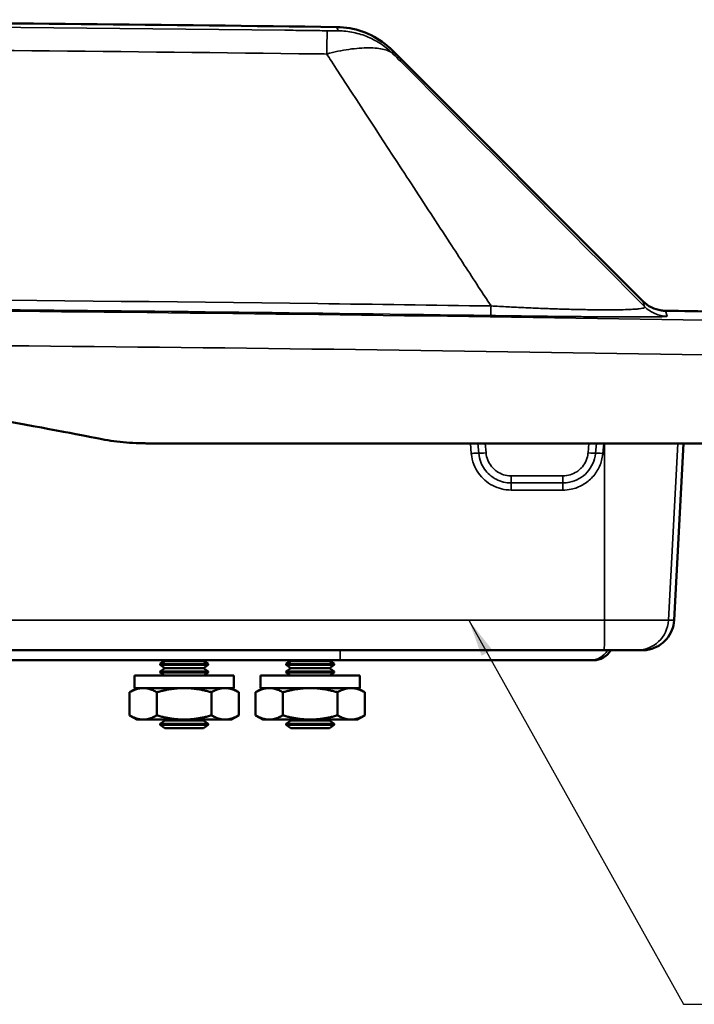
# Model space of a CAD drawing. Header units: inches. Extents: x 0.2 to 50.9, y 0.9 to 32.1.
# Tile 5 of 95: x 13.4 to 16.1, y 5.1 to 9. Entities that reach past the tile are written whole.
import ezdxf

# ---------------------------------------------------------------- set-up
doc = ezdxf.new("R2010")
doc.units = ezdxf.units.IN
doc.header["$LTSCALE"] = 1.5
doc.header["$MEASUREMENT"] = 0
for name, color, linetype, lineweight in [('Symbol (ANSI)', 7, 'Continuous', 25), ('Visible (ANSI)', 7, 'Continuous', 50), ('Visible Narrow (ANSI)', 7, 'Continuous', 35)]:
    doc.layers.add(name, color=color, linetype=linetype, lineweight=lineweight)
doc.styles.get("Standard").update_dxf_attribs({"font": 'arial.ttf'})
doc.dimstyles.new('Default (ANSI)$7', dxfattribs={"dimscale": 1.5, "dimtxt": 0.2, "dimasz": 0.098425, "dimexe": 0.125, "dimexo": 0.0625, "dimgap": 0.031496, "dimtad": 0, "dimtih": 1, "dimtoh": 1, "dimrnd": 1e-08, "dimzin": 0, "dimdsep": 46, "dimtxsty": 'Standard', "dimcen": 0.09, "dimdle": 0.393701, "dimclrd": 256, "dimclre": 256, "dimclrt": 7, "dimadec": 0, "dimazin": 1, "dimtfac": 0.6, "dimtofl": 0, "dimtmove": 0, "dimatfit": 3, "dimfxl": 1, "dimtolj": 1, "dimtzin": 4, "dimlwd": -1, "dimlwe": -1, "dimarcsym": 0})

msp = doc.modelspace()

# ---------------------------------------------------------------- linework, layer by layer
at = {"layer": 'Visible (ANSI)'}
for p, q in [((14.8735, 8.8328), (15.868, 7.8383)), ((15.9578, 7.8003), (15.9578, 7.8003)), ((13.9031, 7.2748), (16.2275, 7.2748)), ((16.029, 7.2748), (15.9923, 6.5733)), ((15.7149, 6.4548), (4.3822, 6.4548)), ((15.8674, 6.4548), (15.845, 6.4548)), ((5.4302, 6.4148), (14.6669, 6.4148)), ((13.9722, 6.4132), (13.9536, 6.4002)), ((13.9722, 6.4132), (13.9698, 6.4148)), ((14.125, 6.4132), (13.9722, 6.4132)), ((14.125, 6.4132), (14.1273, 6.4148)), ((14.125, 6.4132), (14.1436, 6.4002)), ((14.4722, 6.4132), (14.4536, 6.4002)), ((14.4722, 6.4132), (14.4698, 6.4148)), ((14.625, 6.4132), (14.4722, 6.4132)), ((14.625, 6.4132), (14.6273, 6.4148)), ((14.625, 6.4132), (14.6436, 6.4002)), ((14.6669, 6.4148), (15.6592, 6.4148)), ((15.6592, 6.4148), (15.6721, 6.4148)), ((14.1436, 6.4002), (13.9536, 6.4002)), ((13.9536, 6.3965), (13.9536, 6.4002)), ((14.1436, 6.3965), (13.9536, 6.3965)), ((13.9722, 6.3835), (13.9536, 6.3965)), ((13.9722, 6.3835), (13.9536, 6.3705)), ((14.1436, 6.3705), (13.9536, 6.3705)), ((13.9536, 6.3668), (13.9536, 6.3705)), ((14.1436, 6.3668), (13.9536, 6.3668)), ((13.9707, 6.3548), (13.9536, 6.3668)), ((14.125, 6.3835), (13.9722, 6.3835)), ((14.125, 6.3835), (14.1436, 6.3965)), ((14.125, 6.3835), (14.1436, 6.3705)), ((14.1264, 6.3548), (14.1436, 6.3668)), ((14.1436, 6.3965), (14.1436, 6.4002)), ((14.1436, 6.3668), (14.1436, 6.3705)), ((14.6436, 6.4002), (14.4536, 6.4002)), ((14.4536, 6.3965), (14.4536, 6.4002)), ((14.6436, 6.3965), (14.4536, 6.3965)), ((14.4722, 6.3835), (14.4536, 6.3965)), ((14.4722, 6.3835), (14.4536, 6.3705)), ((14.6436, 6.3705), (14.4536, 6.3705)), ((14.4536, 6.3668), (14.4536, 6.3705)), ((14.6436, 6.3668), (14.4536, 6.3668)), ((14.4707, 6.3548), (14.4536, 6.3668)), ((14.625, 6.3835), (14.4722, 6.3835)), ((14.625, 6.3835), (14.6436, 6.3965)), ((14.625, 6.3835), (14.6436, 6.3705)), ((14.6264, 6.3548), (14.6436, 6.3668)), ((14.6436, 6.3965), (14.6436, 6.4002)), ((14.6436, 6.3668), (14.6436, 6.3705)), ((14.2454, 6.3548), (13.8517, 6.3548)), ((13.8517, 6.3048), (13.8517, 6.3548)), ((14.2454, 6.3048), (14.2454, 6.3548)), ((14.7454, 6.3548), (14.3517, 6.3548)), ((14.3517, 6.3048), (14.3517, 6.3548)), ((14.7454, 6.3048), (14.7454, 6.3548)), ((13.8611, 6.3048), (13.8321, 6.2881)), ((13.8321, 6.1966), (13.8321, 6.2881)), ((14.2454, 6.3048), (13.8517, 6.3048)), ((13.9403, 6.1966), (13.9403, 6.2881)), ((14.1568, 6.1966), (14.1568, 6.2881)), ((14.2361, 6.3048), (14.2651, 6.2881)), ((14.2651, 6.1966), (14.2651, 6.2881)), ((14.3611, 6.3048), (14.3321, 6.2881)), ((14.3321, 6.1966), (14.3321, 6.2881)), ((14.7454, 6.3048), (14.3517, 6.3048)), ((14.4403, 6.1966), (14.4403, 6.2881)), ((14.6568, 6.1966), (14.6568, 6.2881)), ((14.7361, 6.3048), (14.7651, 6.2881)), ((14.7651, 6.1966), (14.7651, 6.2881)), ((13.8611, 6.1798), (13.8321, 6.1966)), ((13.8611, 6.1798), (13.8862, 6.1798)), ((13.8862, 6.1798), (14.0486, 6.1798)), ((13.9722, 6.1757), (13.9536, 6.1627)), ((13.9722, 6.1757), (13.9662, 6.1798)), ((14.125, 6.1757), (13.9722, 6.1757)), ((14.0486, 6.1798), (14.2109, 6.1798)), ((14.125, 6.1757), (14.1309, 6.1798)), ((14.125, 6.1757), (14.1436, 6.1627)), ((14.2109, 6.1798), (14.2361, 6.1798)), ((14.2361, 6.1798), (14.2651, 6.1966)), ((14.3611, 6.1798), (14.3321, 6.1966)), ((14.3611, 6.1798), (14.3862, 6.1798)), ((14.3862, 6.1798), (14.5486, 6.1798)), ((14.4722, 6.1757), (14.4536, 6.1627)), ((14.4722, 6.1757), (14.4662, 6.1798)), ((14.625, 6.1757), (14.4722, 6.1757)), ((14.5486, 6.1798), (14.7109, 6.1798)), ((14.625, 6.1757), (14.6309, 6.1798)), ((14.625, 6.1757), (14.6436, 6.1627)), ((14.7109, 6.1798), (14.7361, 6.1798)), ((14.7361, 6.1798), (14.7651, 6.1966)), ((14.1436, 6.1627), (13.9536, 6.1627)), ((13.9536, 6.159), (13.9536, 6.1627)), ((14.1436, 6.159), (13.9536, 6.159)), ((13.9722, 6.146), (13.9536, 6.159)), ((14.125, 6.146), (13.9722, 6.146)), ((14.125, 6.146), (14.1436, 6.159)), ((14.1436, 6.159), (14.1436, 6.1627)), ((14.6436, 6.1627), (14.4536, 6.1627)), ((14.4536, 6.159), (14.4536, 6.1627)), ((14.6436, 6.159), (14.4536, 6.159)), ((14.4722, 6.146), (14.4536, 6.159)), ((14.625, 6.146), (14.4722, 6.146)), ((14.625, 6.146), (14.6436, 6.159)), ((14.6436, 6.159), (14.6436, 6.1627))]:
    msp.add_line(p, q, dxfattribs=at)
msp.add_arc((15.6721, 6.4941), 0.0793, 270, 330.3065, dxfattribs=at)
for points in [[(10.5978, 8.9541), (11.9502, 8.9521), (13.3025, 8.9424), (14.6548, 8.9251)], [(15.9578, 7.8003), (16.0947, 7.798), (16.2315, 7.7957), (16.3684, 7.7933)]]:
    msp.add_open_spline(points, degree=3, dxfattribs=at)
for points, knots in [([(14.6548, 8.9251), (14.6887, 8.9246), (14.723, 8.9186), (14.7873, 8.896), (14.818, 8.8792), (14.8549, 8.8503), (14.8645, 8.8418), (14.8735, 8.8328)], [0, 0, 0, 0, 0.2585207, 0.2585207, 0.5186982, 0.5186982, 0.6157996, 0.6157996, 0.6157996, 0.6157996]), ([(15.868, 7.8383), (15.8778, 7.8285), (15.8894, 7.8202), (15.9144, 7.8077), (15.9282, 7.8034), (15.9474, 7.8008), (15.9526, 7.8004), (15.9578, 7.8003)], [0, 0, 0, 0, 0.1057374, 0.1057374, 0.2133025, 0.2133025, 0.2529319, 0.2529319, 0.2529319, 0.2529319]), ([(11.1337, 7.6188), (11.5665, 7.594), (11.9984, 7.5544), (13.0869, 7.417), (13.5672, 7.3217), (13.7104, 7.2936)], [0.000001, 0.000001, 0.000001, 0.000001, 3.303888, 3.303888, 8.360573, 8.360573, 8.360573, 8.360573]), ([(13.7104, 7.2936), (13.7421, 7.2873), (13.7741, 7.2827), (13.8237, 7.2778), (13.8412, 7.2766), (13.8666, 7.2755), (13.8745, 7.2752), (13.8893, 7.2749), (13.8962, 7.2748), (13.9031, 7.2748)], [0.0000015, 0.0000015, 0.0000015, 0.0000015, 0.2463616, 0.2463616, 0.3797532, 0.3797532, 0.4400903, 0.4400903, 0.4926907, 0.4926907, 0.4926907, 0.4926907]), ([(15.9923, 6.5733), (15.9916, 6.5598), (15.9886, 6.5463), (15.9786, 6.5211), (15.9715, 6.5092), (15.9539, 6.4886), (15.9433, 6.4796), (15.9201, 6.4656), (15.9071, 6.4605), (15.8896, 6.4567), (15.8852, 6.456), (15.8764, 6.4551), (15.8719, 6.4548), (15.8674, 6.4548)], [0, 0, 0, 0, 0.1029076, 0.1029076, 0.2061225, 0.2061225, 0.3093264, 0.3093264, 0.4125307, 0.4125307, 0.4461885, 0.4461885, 0.4802359, 0.4802359, 0.4802359, 0.4802359]), ([(15.845, 6.4548), (15.8447, 6.4548), (15.8306, 6.4548), (15.8065, 6.4548), (15.7825, 6.4548), (15.7491, 6.4548), (15.7149, 6.4548)], [0, 0, 0, 0, 0.5, 0.5, 0.5, 0.9999999, 0.9999999, 0.9999999, 0.9999999])]:
    msp.add_open_spline(points, degree=3, knots=knots, dxfattribs=at)
for points in [[(13.8862, 6.3048), (13.8611, 6.3048), (13.8321, 6.2881)], [(13.9403, 6.2881), (13.9113, 6.3048), (13.8862, 6.3048)], [(14.0486, 6.3048), (13.9983, 6.3048), (13.9403, 6.2881)], [(14.1568, 6.2881), (14.0988, 6.3048), (14.0486, 6.3048)], [(14.2109, 6.3048), (14.1858, 6.3048), (14.1568, 6.2881)], [(14.2651, 6.2881), (14.2361, 6.3048), (14.2109, 6.3048)], [(14.3862, 6.3048), (14.3611, 6.3048), (14.3321, 6.2881)], [(14.4403, 6.2881), (14.4113, 6.3048), (14.3862, 6.3048)], [(14.5486, 6.3048), (14.4983, 6.3048), (14.4403, 6.2881)], [(14.6568, 6.2881), (14.5988, 6.3048), (14.5486, 6.3048)], [(14.7109, 6.3048), (14.6858, 6.3048), (14.6568, 6.2881)], [(14.7651, 6.2881), (14.7361, 6.3048), (14.7109, 6.3048)], [(13.8321, 6.1966), (13.8611, 6.1798), (13.8862, 6.1798)], [(13.8862, 6.1798), (13.9113, 6.1798), (13.9403, 6.1966)], [(13.9403, 6.1966), (13.9983, 6.1798), (14.0486, 6.1798)], [(14.0486, 6.1798), (14.0988, 6.1798), (14.1568, 6.1966)], [(14.1568, 6.1966), (14.1858, 6.1798), (14.2109, 6.1798)], [(14.2109, 6.1798), (14.2361, 6.1798), (14.2651, 6.1966)], [(14.3321, 6.1966), (14.3611, 6.1798), (14.3862, 6.1798)], [(14.3862, 6.1798), (14.4113, 6.1798), (14.4403, 6.1966)], [(14.4403, 6.1966), (14.4983, 6.1798), (14.5486, 6.1798)], [(14.5486, 6.1798), (14.5988, 6.1798), (14.6568, 6.1966)], [(14.6568, 6.1966), (14.6858, 6.1798), (14.7109, 6.1798)], [(14.7109, 6.1798), (14.7361, 6.1798), (14.7651, 6.1966)]]:
    msp.add_rational_spline(points, [1, 1.0379548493, 1], degree=2, dxfattribs=at)
at = {"layer": 'Visible Narrow (ANSI)'}
for p, q in [((14.6598, 8.9101), (14.6548, 8.9251)), ((14.8735, 8.8328), (14.8785, 8.8179)), ((15.9651, 7.7787), (15.9578, 7.8003)), ((15.1844, 7.2748), (15.1879, 7.2344)), ((15.2138, 7.2748), (15.2172, 7.2357)), ((15.2463, 7.237), (15.243, 7.2748)), ((15.6541, 7.2748), (15.6508, 7.237)), ((15.6804, 7.2358), (15.6838, 7.2748)), ((15.7096, 7.2345), (15.7131, 7.2748)), ((15.7165, 7.2748), (15.7162, 6.5733)), ((16.0066, 7.2748), (15.9699, 6.5733)), ((15.5512, 7.1458), (15.3459, 7.1458)), ((15.3459, 7.1458), (15.3459, 7.1177)), ((15.7162, 6.5733), (4.381, 6.5733)), ((15.7162, 6.5733), (15.9699, 6.5733)), ((15.9923, 6.5733), (15.9699, 6.5733))]:
    msp.add_line(p, q, dxfattribs=at)
for centre, major_axis, ratio, start_param, end_param in [((10.0485, -286.1417), (325.8695, 0.0004), 0.902065, 1.551922, 1.568627), ((10.0484, -271.1387), (315.3246, -0.0005), 0.88467, 1.554254, 1.567782), ((10.0485, -286.2561), (-325.8643, -0.0003), 0.90201, 4.693518, 4.71049), ((15.2463, 7.2386), (-0.0299, -0.0026), 0.052137, 0.230902, 1.566235), ((15.6508, 7.2386), (0.0299, -0.0026), 0.052137, 4.71695, 6.134338), ((15.7149, 6.5798), (0, -0.125), 0.009727, 0, 1.518436), ((15.845, 6.5798), (0, -0.125), 0.999947, 0, 1.518436), ((14.6669, 6.4941), (0, -0.0793), 0.007931, 0, 1.052547), ((15.6592, 6.4941), (0, -0.0793), 0.999969, 0, 1.052547)]:
    msp.add_ellipse(centre, major_axis=major_axis, ratio=ratio, start_param=start_param, end_param=end_param, dxfattribs=at)
for points, knots in [([(5.4803, 8.9102), (5.5644, 8.9113), (5.6484, 8.9124), (5.7324, 8.9134), (5.8422, 8.9147), (5.9548, 8.916), (6.0645, 8.9172), (8.8591, 8.9483), (11.6537, 8.9467), (14.4483, 8.9123), (14.4628, 8.9122), (14.4773, 8.912), (14.4917, 8.9118), (14.5061, 8.9116), (14.5203, 8.9115), (14.5344, 8.9113), (14.5625, 8.9109), (14.5899, 8.9106), (14.6168, 8.9102)], [-1, -1, -1, -1, -0.972432, -0.972432, -0.972432, -0.936418, -0.936418, -0.936418, -0.019031, -0.019031, -0.019031, -0.014273, -0.014273, -0.014273, -0.009516, -0.009516, -0.009516, 0, 0, 0, 0]), ([(14.6168, 8.9102), (14.6167, 8.9101), (14.6165, 8.9079), (14.6163, 8.9038), (14.6161, 8.8997), (14.6159, 8.8936), (14.6157, 8.8857), (14.6155, 8.8778), (14.6152, 8.8681), (14.615, 8.8568), (14.6147, 8.8454), (14.6144, 8.8324), (14.6142, 8.818)], [0, 0, 0, 0, 0.250004, 0.250004, 0.250004, 0.5000053, 0.5000053, 0.5000053, 0.7500066, 0.7500066, 0.7500066, 0.9999987, 0.9999987, 0.9999987, 0.9999987]), ([(14.6168, 8.9102), (14.6274, 8.9101), (14.6387, 8.91), (14.6472, 8.91), (14.6555, 8.9099), (14.6595, 8.91), (14.6598, 8.9101), (14.6598, 8.9101), (14.6598, 8.9101), (14.6598, 8.9101)], [0, 0, 0, 0, 0.5, 0.5, 0.5, 0.980278, 0.980278, 0.980278, 1, 1, 1, 1]), ([(14.8785, 8.8179), (14.8642, 8.8322), (14.8484, 8.8451), (14.8316, 8.8565), (14.8148, 8.8678), (14.7969, 8.8775), (14.7782, 8.8854), (14.7595, 8.8932), (14.74, 8.8993), (14.7202, 8.9035), (14.7003, 8.9076), (14.6801, 8.9098), (14.6598, 8.9101)], [0, 0, 0, 0, 0.25, 0.25, 0.25, 0.5, 0.5, 0.5, 0.75, 0.75, 0.75, 1, 1, 1, 1]), ([(14.6142, 8.818), (14.6007, 8.8182), (14.5872, 8.8184), (14.5737, 8.8185), (13.0687, 8.8376), (11.5618, 8.8471), (10.0528, 8.8471), (8.6682, 8.8471), (7.2852, 8.8391), (5.9036, 8.8231), (5.7634, 8.8215), (5.6232, 8.8198), (5.483, 8.818)], [0, 0, 0, 0, 0.0044456, 0.0044456, 0.0044456, 0.5, 0.5, 0.5, 0.953955, 0.953955, 0.953955, 1, 1, 1, 1]), ([(14.6142, 8.818), (14.6295, 8.8222), (14.6444, 8.8257), (14.6588, 8.8288), (14.674, 8.8319), (14.6885, 8.8345), (14.7023, 8.8365), (14.7169, 8.8386), (14.7306, 8.8401), (14.7434, 8.841), (14.757, 8.8421), (14.7696, 8.8425), (14.781, 8.8425), (14.7924, 8.8425), (14.8034, 8.842), (14.8138, 8.841), (14.8236, 8.84), (14.8328, 8.8385), (14.8413, 8.8364), (14.8493, 8.8344), (14.8566, 8.8318), (14.8629, 8.8286), (14.869, 8.8256), (14.8743, 8.822), (14.8785, 8.8179)], [-1, -1, -1, -1, -0.884175, -0.884175, -0.884175, -0.762838, -0.762838, -0.762838, -0.635119, -0.635119, -0.635119, -0.5, -0.5, -0.5, -0.364883, -0.364883, -0.364883, -0.237252, -0.237252, -0.237252, -0.115906, -0.115906, -0.115906, 0, 0, 0, 0]), ([(15.2661, 7.8193), (15.2497, 7.8443), (15.2334, 7.8694), (15.217, 7.8944), (15.179, 7.9526), (15.1411, 8.0108), (15.1031, 8.069), (15.0522, 8.147), (15.0012, 8.2251), (14.9503, 8.3031), (14.9469, 8.3083), (14.943, 8.3143), (14.9401, 8.3187), (14.935, 8.3265), (14.9299, 8.3343), (14.9248, 8.3422), (14.8397, 8.4725), (14.7423, 8.6217), (14.6326, 8.7897), (14.6265, 8.7991), (14.6204, 8.8085), (14.6142, 8.818)], [0, 0, 0, 0, 0.075266, 0.075266, 0.075266, 0.25, 0.25, 0.25, 0.484375, 0.484375, 0.484375, 0.5, 0.5, 0.5, 0.527068, 0.527068, 0.527068, 0.974991, 0.974991, 0.974991, 1, 1, 1, 1]), ([(14.8785, 8.8179), (14.8878, 8.8085), (14.8972, 8.7991), (14.9065, 8.7897), (15.055, 8.6406), (15.2036, 8.4914), (15.3522, 8.3422), (15.5008, 8.1929), (15.6494, 8.0437), (15.7979, 7.8944), (15.8237, 7.8685), (15.8495, 7.8426), (15.8753, 7.8167)], [-1, -1, -1, -1, -0.9718542, -0.9718542, -0.9718542, -0.5247543, -0.5247543, -0.5247543, -0.0776544, -0.0776544, -0.0776544, 0, 0, 0, 0]), ([(11.0149, 7.8561), (12.2011, 7.8529), (13.3893, 7.8438), (14.5796, 7.8286), (14.8082, 7.8257), (15.0375, 7.8226), (15.2661, 7.8193)], [0, 0, 0, 0, 0.838878, 0.838878, 0.838878, 1, 1, 1, 1]), ([(15.2648, 7.7812), (15.265, 7.7814), (15.2651, 7.7849), (15.2654, 7.7914), (15.2656, 7.7979), (15.2658, 7.8074), (15.2661, 7.8193)], [-1, -1, -1, -1, -0.5, -0.5, -0.5, 0, 0, 0, 0]), ([(15.8753, 7.8167), (15.8758, 7.8161), (15.8761, 7.8154), (15.876, 7.8148), (15.8758, 7.814), (15.8751, 7.8131), (15.8735, 7.8124), (15.872, 7.8116), (15.8697, 7.8108), (15.8665, 7.8101), (15.8632, 7.8094), (15.8591, 7.8087), (15.854, 7.8081), (15.8488, 7.8075), (15.8426, 7.8069), (15.8352, 7.8064), (15.8274, 7.8059), (15.8182, 7.8054), (15.8074, 7.805), (15.7967, 7.8046), (15.7844, 7.8043), (15.7706, 7.8041), (15.7596, 7.8039), (15.7476, 7.8039), (15.7347, 7.8038), (15.7218, 7.8038), (15.708, 7.8039), (15.6936, 7.804), (15.6742, 7.8042), (15.6536, 7.8045), (15.6325, 7.8049), (15.6114, 7.8053), (15.5897, 7.8058), (15.568, 7.8064), (15.5478, 7.807), (15.5275, 7.8076), (15.5073, 7.8083), (15.4872, 7.809), (15.4672, 7.8097), (15.4475, 7.8105), (15.4277, 7.8113), (15.4082, 7.8121), (15.3891, 7.813), (15.37, 7.8139), (15.3512, 7.8148), (15.3327, 7.8157), (15.31, 7.8169), (15.2878, 7.818), (15.2661, 7.8193)], [0.0000003, 0.0000003, 0.0000003, 0.0000003, 0.0448592, 0.0448592, 0.0448592, 0.1062474, 0.1062474, 0.1062474, 0.1676355, 0.1676355, 0.1676355, 0.2290237, 0.2290237, 0.2290237, 0.2904119, 0.2904119, 0.2904119, 0.3550209, 0.3550209, 0.3550209, 0.41963, 0.41963, 0.41963, 0.4712589, 0.4712589, 0.4712589, 0.5228878, 0.5228878, 0.5228878, 0.5924179, 0.5924179, 0.5924179, 0.6619481, 0.6619481, 0.6619481, 0.7266245, 0.7266245, 0.7266245, 0.791301, 0.791301, 0.791301, 0.8559775, 0.8559775, 0.8559775, 0.920654, 0.920654, 0.920654, 1, 1, 1, 1]), ([(15.8753, 7.8167), (15.8743, 7.8196), (15.8734, 7.8222), (15.8727, 7.8246), (15.8696, 7.8338), (15.868, 7.8383), (15.868, 7.8383)], [0, 0, 0, 0, 0.1010058, 0.1010058, 0.1010058, 0.4995995, 0.4995995, 0.4995995, 0.4995995]), ([(15.8753, 7.8167), (15.8871, 7.8049), (15.9011, 7.7954), (15.9165, 7.7889), (15.9318, 7.7824), (15.9484, 7.7789), (15.9651, 7.7787)], [0, 0, 0, 0, 0.5, 0.5, 0.5, 1, 1, 1, 1]), ([(15.9651, 7.7787), (15.9651, 7.7785), (15.9648, 7.7783), (15.9641, 7.7782), (15.9638, 7.7781), (15.9635, 7.7781), (15.963, 7.778), (15.9623, 7.7779), (15.9614, 7.7778), (15.9603, 7.7777), (15.9599, 7.7777), (15.9595, 7.7777), (15.959, 7.7776), (15.9583, 7.7776), (15.9575, 7.7775), (15.9565, 7.7775), (15.9544, 7.7773), (15.9518, 7.7772), (15.9489, 7.7771), (15.9473, 7.777), (15.9457, 7.777), (15.9439, 7.7769), (15.9413, 7.7769), (15.9386, 7.7768), (15.9355, 7.7767), (15.9346, 7.7767), (15.9337, 7.7767), (15.9328, 7.7766), (15.9307, 7.7766), (15.9285, 7.7766), (15.9257, 7.7765), (15.9208, 7.7764), (15.9155, 7.7763), (15.9097, 7.7763), (15.9062, 7.7762), (15.9024, 7.7762), (15.8985, 7.7762), (15.8934, 7.7761), (15.8881, 7.7761), (15.8824, 7.776), (15.8805, 7.776), (15.8786, 7.776), (15.8767, 7.776), (15.873, 7.776), (15.8691, 7.776), (15.8645, 7.7759), (15.8549, 7.7759), (15.8447, 7.7759), (15.8338, 7.7759), (15.8209, 7.7759), (15.8071, 7.7759), (15.7925, 7.7759), (15.7843, 7.7759), (15.7758, 7.776), (15.767, 7.776), (15.7601, 7.776), (15.7529, 7.7761), (15.7457, 7.7761), (15.7335, 7.7762), (15.7209, 7.7762), (15.7079, 7.7763), (15.6977, 7.7764), (15.6872, 7.7764), (15.6764, 7.7765), (15.6763, 7.7765), (15.6762, 7.7765), (15.676, 7.7765), (15.6651, 7.7766), (15.6529, 7.7767), (15.6426, 7.7768), (15.6299, 7.7769), (15.6169, 7.777), (15.6037, 7.7771), (15.5955, 7.7772), (15.5872, 7.7773), (15.5788, 7.7773), (15.5679, 7.7774), (15.5568, 7.7776), (15.5455, 7.7777), (15.5423, 7.7777), (15.5389, 7.7777), (15.5356, 7.7778), (15.5271, 7.7779), (15.5184, 7.778), (15.5111, 7.778), (15.497, 7.7782), (15.4828, 7.7784), (15.4684, 7.7785), (15.4618, 7.7786), (15.4553, 7.7787), (15.4487, 7.7788), (15.4381, 7.7789), (15.4274, 7.779), (15.4167, 7.7792), (15.4122, 7.7792), (15.4075, 7.7793), (15.4029, 7.7793), (15.3963, 7.7794), (15.3898, 7.7795), (15.384, 7.7796), (15.3693, 7.7798), (15.3545, 7.78), (15.3396, 7.7802), (15.315, 7.7805), (15.29, 7.7809), (15.2648, 7.7812)], [0, 0, 0, 0, 0.0432949, 0.0432949, 0.0432949, 0.0625, 0.0625, 0.0625, 0.09375, 0.09375, 0.09375, 0.1057072, 0.1057072, 0.1057072, 0.125, 0.125, 0.125, 0.1658779, 0.1658779, 0.1658779, 0.1875, 0.1875, 0.1875, 0.21875, 0.21875, 0.21875, 0.2281997, 0.2281997, 0.2281997, 0.25, 0.25, 0.25, 0.2886416, 0.2886416, 0.2886416, 0.3125, 0.3125, 0.3125, 0.34375, 0.34375, 0.34375, 0.3542378, 0.3542378, 0.3542378, 0.375, 0.375, 0.375, 0.4186506, 0.4186506, 0.4186506, 0.4706973, 0.4706973, 0.4706973, 0.5, 0.5, 0.5, 0.5233587, 0.5233587, 0.5233587, 0.5625, 0.5625, 0.5625, 0.5933607, 0.5933607, 0.5933607, 0.59375, 0.59375, 0.59375, 0.625, 0.625, 0.625, 0.6635705, 0.6635705, 0.6635705, 0.6875, 0.6875, 0.6875, 0.71875, 0.71875, 0.71875, 0.727631, 0.727631, 0.727631, 0.75, 0.75, 0.75, 0.7930662, 0.7930662, 0.7930662, 0.8125, 0.8125, 0.8125, 0.84375, 0.84375, 0.84375, 0.8566474, 0.8566474, 0.8566474, 0.875, 0.875, 0.875, 0.9221893, 0.9221893, 0.9221893, 1, 1, 1, 1]), ([(15.2172, 7.2357), (15.2164, 7.2358), (15.2151, 7.2359), (15.2133, 7.2359), (15.2115, 7.2359), (15.2092, 7.2358), (15.2066, 7.2357), (15.2039, 7.2355), (15.2009, 7.2354), (15.1978, 7.2352), (15.1946, 7.2349), (15.1912, 7.2347), (15.1879, 7.2344)], [0.0000001, 0.0000001, 0.0000001, 0.0000001, 0.2500001, 0.2500001, 0.2500001, 0.5000001, 0.5000001, 0.5000001, 0.7500002, 0.7500002, 0.7500002, 1, 1, 1, 1]), ([(15.1879, 7.2344), (15.1892, 7.2193), (15.1927, 7.2045), (15.2028, 7.1786), (15.2088, 7.1674), (15.2234, 7.1467), (15.2319, 7.1372), (15.2509, 7.1206), (15.2615, 7.1134), (15.2839, 7.1017), (15.2959, 7.0972), (15.3204, 7.0912), (15.333, 7.0897), (15.3456, 7.0897)], [0, 0, 0, 0, 0.1931862, 0.1931862, 0.3546956, 0.3546956, 0.5162051, 0.5162051, 0.6778173, 0.6778173, 0.8394295, 0.8394295, 1, 1, 1, 1]), ([(15.3459, 7.1177), (15.3356, 7.1177), (15.3254, 7.119), (15.3154, 7.1214), (15.3053, 7.1238), (15.2956, 7.1275), (15.2864, 7.1322), (15.2773, 7.137), (15.2687, 7.1429), (15.2609, 7.1497), (15.2531, 7.1565), (15.2462, 7.1642), (15.2402, 7.1726), (15.2343, 7.1811), (15.2294, 7.1902), (15.2256, 7.1998), (15.2211, 7.2113), (15.2183, 7.2234), (15.2172, 7.2357)], [0, 0, 0, 0, 0.1605705, 0.1605705, 0.1605705, 0.3221827, 0.3221827, 0.3221827, 0.4837949, 0.4837949, 0.4837949, 0.6453044, 0.6453044, 0.6453044, 0.8068138, 0.8068138, 0.8068138, 1, 1, 1, 1]), ([(15.2463, 7.237), (15.2471, 7.2273), (15.2494, 7.2177), (15.253, 7.2087), (15.2567, 7.1996), (15.2617, 7.191), (15.2678, 7.1833), (15.271, 7.1793), (15.2745, 7.1755), (15.2783, 7.172), (15.2818, 7.1689), (15.2854, 7.166), (15.2893, 7.1633), (15.2974, 7.1578), (15.3063, 7.1534), (15.3156, 7.1504), (15.325, 7.1475), (15.3347, 7.1459), (15.3446, 7.1458), (15.345, 7.1458), (15.3455, 7.1458), (15.3459, 7.1458)], [0, 0, 0, 0, 0.1972889, 0.1972889, 0.1972889, 0.3960311, 0.3960311, 0.3960311, 0.5, 0.5, 0.5, 0.5944058, 0.5944058, 0.5944058, 0.7930441, 0.7930441, 0.7930441, 0.9912033, 0.9912033, 0.9912033, 1, 1, 1, 1]), ([(15.5509, 7.0894), (15.562, 7.0894), (15.5731, 7.0905), (15.6002, 7.0962), (15.616, 7.1022), (15.6449, 7.1189), (15.6581, 7.1295), (15.6804, 7.1542), (15.6896, 7.1684), (15.7032, 7.1988), (15.7076, 7.2151), (15.7094, 7.2327), (15.7095, 7.2336), (15.7096, 7.2345)], [0, 0, 0, 0, 0.140451, 0.140451, 0.352306, 0.352306, 0.564162, 0.564162, 0.776025, 0.776025, 0.987888, 0.987888, 1, 1, 1, 1]), ([(15.5512, 7.1458), (15.561, 7.1458), (15.5707, 7.1472), (15.58, 7.15), (15.5894, 7.1528), (15.5984, 7.157), (15.6066, 7.1625), (15.6109, 7.1653), (15.615, 7.1685), (15.6188, 7.172), (15.6222, 7.1752), (15.6254, 7.1785), (15.6283, 7.1821), (15.6346, 7.1896), (15.6397, 7.1981), (15.6435, 7.2072), (15.6473, 7.2162), (15.6497, 7.2258), (15.6507, 7.2356), (15.6508, 7.2361), (15.6508, 7.2366), (15.6508, 7.237)], [0, 0, 0, 0, 0.1968231, 0.1968231, 0.1968231, 0.3952141, 0.3952141, 0.3952141, 0.5, 0.5, 0.5, 0.5932739, 0.5932739, 0.5932739, 0.7920241, 0.7920241, 0.7920241, 0.990283, 0.990283, 0.990283, 1, 1, 1, 1]), ([(15.6804, 7.2358), (15.6803, 7.235), (15.6802, 7.2343), (15.6802, 7.2335), (15.6787, 7.22), (15.6752, 7.2067), (15.6696, 7.1943), (15.6641, 7.1819), (15.6566, 7.1704), (15.6475, 7.1603), (15.6384, 7.1503), (15.6277, 7.1416), (15.616, 7.1348), (15.6042, 7.1281), (15.5913, 7.1232), (15.578, 7.1204), (15.5692, 7.1185), (15.5602, 7.1176), (15.5512, 7.1176)], [0, 0, 0, 0, 0.012112, 0.012112, 0.012112, 0.223975, 0.223975, 0.223975, 0.435838, 0.435838, 0.435838, 0.647694, 0.647694, 0.647694, 0.859549, 0.859549, 0.859549, 1, 1, 1, 1]), ([(15.7096, 7.2345), (15.7061, 7.2349), (15.7026, 7.2351), (15.6961, 7.2356), (15.693, 7.2357), (15.6877, 7.236), (15.6855, 7.236), (15.6821, 7.236), (15.6809, 7.2359), (15.6804, 7.2358)], [0, 0, 0, 0, 0.25, 0.25, 0.5, 0.5, 0.75, 0.75, 1, 1, 1, 1]), ([(15.5512, 7.1176), (15.5512, 7.118), (15.5512, 7.119), (15.5512, 7.1206), (15.5512, 7.1222), (15.5512, 7.1243), (15.5512, 7.1268), (15.5512, 7.1294), (15.5512, 7.1324), (15.5512, 7.1356), (15.5512, 7.1388), (15.5512, 7.1423), (15.5512, 7.1458)], [-0.9999999, -0.9999999, -0.9999999, -0.9999999, -0.7537632, -0.7537632, -0.7537632, -0.5025084, -0.5025084, -0.5025084, -0.2512549, -0.2512549, -0.2512549, 0, 0, 0, 0]), ([(15.3456, 7.0897), (15.3456, 7.093), (15.3456, 7.0964), (15.3457, 7.0996), (15.3457, 7.1027), (15.3457, 7.1056), (15.3457, 7.1081), (15.3457, 7.1107), (15.3458, 7.1128), (15.3458, 7.1144), (15.3458, 7.1161), (15.3459, 7.1172), (15.3459, 7.1177)], [0, 0, 0, 0, 0.25, 0.25, 0.25, 0.5, 0.5, 0.5, 0.75, 0.75, 0.75, 1, 1, 1, 1]), ([(15.5512, 7.1176), (15.5512, 7.1171), (15.5512, 7.1161), (15.5511, 7.1145), (15.5511, 7.1129), (15.5511, 7.1108), (15.551, 7.1082), (15.551, 7.1057), (15.551, 7.1027), (15.551, 7.0995), (15.551, 7.0963), (15.5509, 7.0929), (15.5509, 7.0894)], [0.0000001, 0.0000001, 0.0000001, 0.0000001, 0.2499997, 0.2499997, 0.2499997, 0.4999995, 0.4999995, 0.4999995, 0.7499993, 0.7499993, 0.7499993, 1, 1, 1, 1])]:
    msp.add_open_spline(points, degree=3, knots=knots, dxfattribs=at)
for points in [[(15.3459, 7.1177), (15.4143, 7.1177), (15.4828, 7.1176), (15.5512, 7.1176)], [(15.3456, 7.0897), (15.4141, 7.0896), (15.4825, 7.0895), (15.5509, 7.0894)]]:
    msp.add_open_spline(points, degree=3, dxfattribs=at)

# ---------------------------------------------------------------- leaders
at = {"layer": 'Symbol (ANSI)', "annotation_type": 0, "has_hookline": 1, "hookline_direction": 0, "text_width": 1.0649}
msp.add_leader([(15.1778, 6.5733), (16.03, 5.0511), (16.1776, 5.0511)], dimstyle='Default (ANSI)$7', override={"dimtad": 0}, dxfattribs=at)

doc.saveas('drawing.dxf')
